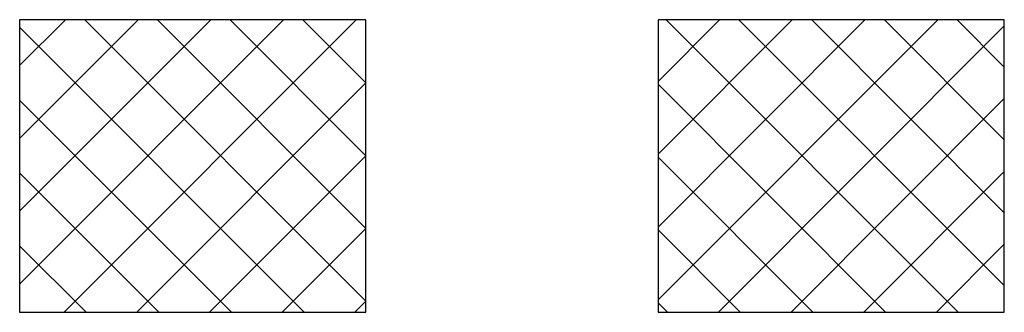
# Model space of a CAD drawing. Extents: x -33748 to 12452, y -14932 to 2888.
# Tile 121 of 194: x -28553 to -28443, y -3633 to -3600. Entities that reach past the tile are written whole.
import ezdxf

# ---------------------------------------------------------------- set-up
doc = ezdxf.new("R2010")
doc.units = 0
doc.header["$LTSCALE"] = 20
doc.layers.get('0').update_dxf_attribs({"color": 15, "linetype": 'CONTINUOUS'})
doc.layers.add('7', color=7, linetype='CONTINUOUS')
doc.layers.add('SANITAIR', color=7, linetype='CONTINUOUS')

# ---------------------------------------------------------------- blocks, each defined once
blk = doc.blocks.new('A$C32F70CB8')
at = {"color": 170}
for p, q in [((603.45, 318.37), (608.55, 323.46)), ((603.45, 310.28), (616.63, 323.46)), ((603.45, 302.2), (624.71, 323.46)), ((603.45, 294.12), (632.8, 323.46)), ((608.41, 290.99), (640.88, 323.46)), ((641.96, 292.21), (610.7, 323.46)), ((641.96, 300.29), (618.79, 323.46)), ((641.96, 308.37), (626.87, 323.46)), ((641.96, 316.45), (634.95, 323.46)), ((674.44, 316.61), (681.29, 323.46)), ((674.44, 308.53), (689.37, 323.46)), ((674.44, 300.45), (697.45, 323.46)), ((674.44, 292.36), (705.54, 323.46)), ((707.83, 290.99), (675.36, 323.46)), ((712.95, 293.96), (683.44, 323.46)), ((712.95, 302.04), (691.53, 323.46)), ((712.95, 310.12), (699.61, 323.46)), ((712.95, 318.2), (707.69, 323.46)), ((635.09, 290.99), (603.45, 322.63)), ((681.15, 290.99), (712.95, 322.79)), ((616.49, 290.99), (641.96, 316.46)), ((699.75, 290.99), (674.44, 316.3)), ((627.01, 290.99), (603.45, 314.54)), ((689.23, 290.99), (712.95, 314.71)), ((624.57, 290.99), (641.96, 308.37)), ((691.67, 290.99), (674.44, 308.22)), ((697.31, 290.99), (712.95, 306.63)), ((618.93, 290.99), (603.45, 306.46)), ((632.65, 290.99), (641.96, 300.29)), ((683.59, 290.99), (674.44, 300.13)), ((610.85, 290.99), (603.45, 298.38)), ((705.39, 290.99), (712.95, 298.54)), ((640.73, 290.99), (641.96, 292.21)), ((675.5, 290.99), (674.44, 292.05))]:
    blk.add_line(p, q, dxfattribs=at)
at = {"layer": '7', "color": 170, "linetype": 'CONTINUOUS'}
for p, q in [((603.45, 323.46), (603.45, 290.99)), ((641.96, 323.46), (603.45, 323.46)), ((641.96, 290.99), (641.96, 323.46)), ((674.44, 323.46), (674.44, 290.99)), ((712.95, 323.46), (674.44, 323.46)), ((712.95, 290.99), (712.95, 323.46)), ((603.45, 290.99), (641.96, 290.99)), ((674.44, 290.99), (712.95, 290.99))]:
    blk.add_line(p, q, dxfattribs=at)

msp = doc.modelspace()

# ---------------------------------------------------------------- block references
at = {"layer": 'SANITAIR', "color": 1}
msp.add_blockref('A$C32F70CB8', (-29156.19758, -3923.61294), dxfattribs=at)

doc.saveas('drawing.dxf')
